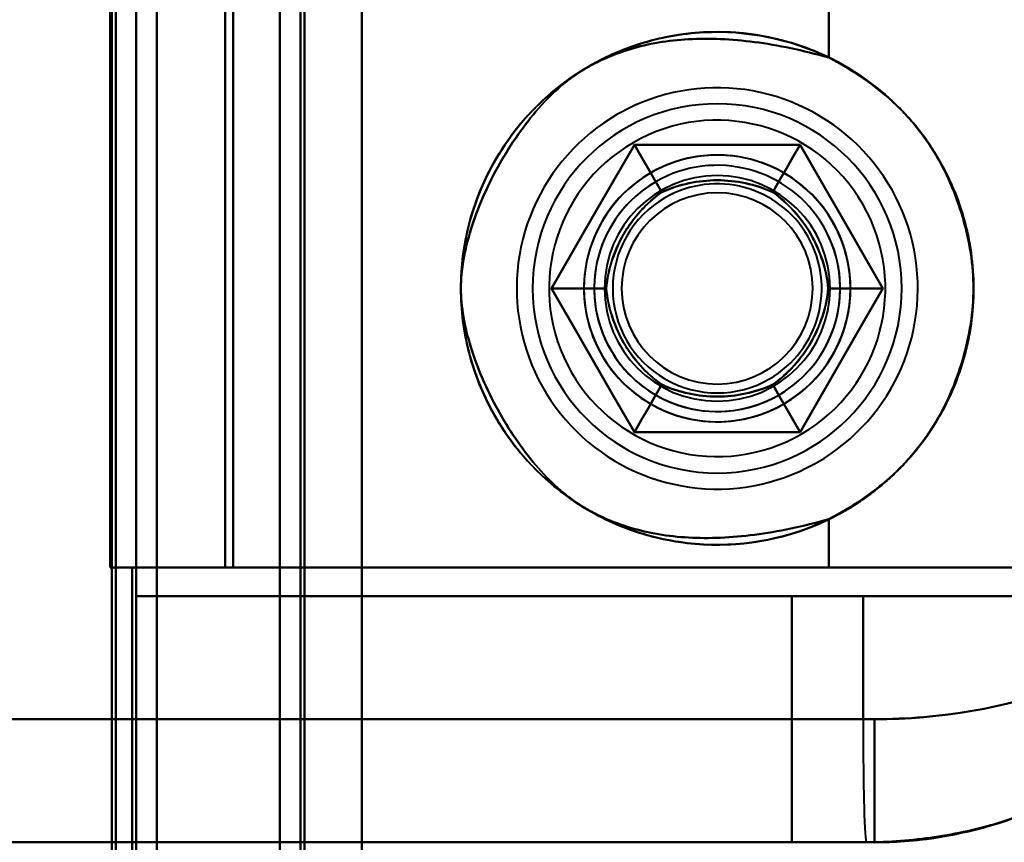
# Model space of a CAD drawing. Header units: millimetres. Extents: x -1442 to 3067, y -120 to 1171.
# Tile 56 of 66: x 414 to 438, y 896 to 916. Entities that reach past the tile are written whole.
import ezdxf

# ---------------------------------------------------------------- set-up
doc = ezdxf.new("R2010")
doc.units = ezdxf.units.MM
doc.layers.add('G-IMPT', color=8, linetype='Continuous', lineweight=40)

# ---------------------------------------------------------------- blocks, each defined once
blk = doc.blocks.new('NEXA 1500 CALQUES_dwg-769064-Gauche')
at = {"layer": 'G-IMPT'}
for p, q in [((420.5, 1097.272), (420.5, 129.472)), ((420.5, 1097.272), (420.5, 129.472)), ((417, 129.472), (417, 1062.272)), ((416.9, 903.072), (417.5, 903.072)), ((417.5, 903.072), (416.9, 903.072)), ((416.9, 903.072), (417.5, 903.072)), ((417.5, 903.072), (416.9, 903.072)), ((417.5, 323.672), (417.5, 903.072)), ((433.887, 903.072), (419.165, 903.072)), ((433.887, 903.072), (419.165, 903.072)), ((419.165, 903.072), (433.887, 903.072)), ((419.165, 903.072), (433.887, 903.072)), ((442.984, 903.072), (433.887, 903.072)), ((442.984, 903.072), (433.887, 903.072)), ((433.887, 903.072), (442.984, 903.072)), ((433.887, 903.072), (442.984, 903.072)), ((417, 902.372), (434.721, 902.372)), ((434.721, 902.372), (417, 902.372)), ((417, 902.372), (434.721, 902.372)), ((434.721, 902.372), (417, 902.372)), ((444.165, 902.372), (432.985, 902.372)), ((444.165, 902.372), (432.985, 902.372)), ((432.985, 902.372), (444.165, 902.372)), ((432.985, 902.372), (444.165, 902.372)), ((434.721, 902.372), (443.207, 902.372)), ((443.207, 902.372), (434.721, 902.372)), ((434.721, 902.372), (443.207, 902.372)), ((443.207, 902.372), (434.721, 902.372)), ((434.721, 899.372), (402.288, 899.372)), ((434.721, 899.372), (402.288, 899.372)), ((402.288, 899.372), (434.721, 899.372)), ((402.288, 899.372), (434.721, 899.372)), ((435, 899.372), (434.721, 899.372)), ((435, 899.372), (434.721, 899.372)), ((434.721, 899.372), (435, 899.372)), ((434.721, 899.372), (435, 899.372)), ((435, 899.372), (435, 896.372)), ((435, 899.372), (435, 896.372)), ((434.805, 896.372), (402, 896.372)), ((434.805, 896.372), (402, 896.372)), ((402, 896.372), (434.805, 896.372)), ((402, 896.372), (434.805, 896.372)), ((435, 896.372), (432.985, 896.372)), ((435, 896.372), (432.985, 896.372)), ((432.985, 896.372), (435, 896.372)), ((432.985, 896.372), (435, 896.372)), ((434.805, 896.372), (435, 896.372)), ((435, 896.372), (434.805, 896.372)), ((434.805, 896.372), (435, 896.372)), ((434.805, 896.372), (435, 896.372))]:
    blk.add_line(p, q, dxfattribs=at)
at = {"layer": 'G-IMPT', "flags": 128}
for points in [[(422.5, 1097.772), (422.5, 855.572), (422.5, 613.372), (422.5, 371.172), (422.5, 128.972)], [(422.5, 128.972), (422.5, 371.172), (422.5, 613.372), (422.5, 855.572), (422.5, 1097.772)], [(422.5, 128.972), (422.5, 371.172), (422.5, 613.372), (422.5, 855.572), (422.5, 1097.772)], [(422.5, 1097.772), (422.5, 855.572), (422.5, 613.372), (422.5, 371.172), (422.5, 128.972)], [(420.5, 129.472), (420.5, 371.422), (420.5, 613.372), (420.5, 855.322), (420.5, 1097.272)], [(420.5, 1097.272), (420.5, 855.322), (420.5, 613.372), (420.5, 371.422), (420.5, 129.472)], [(420.5, 1097.272), (420.5, 855.322), (420.5, 613.372), (420.5, 371.422), (420.5, 129.472)], [(420.5, 129.472), (420.5, 371.422), (420.5, 613.372), (420.5, 855.322), (420.5, 1097.272)], [(420.5, 129.472), (420.5, 371.422), (420.5, 613.372), (420.5, 855.322), (420.5, 1097.272)], [(420.5, 1097.272), (420.5, 855.322), (420.5, 613.372), (420.5, 371.422), (420.5, 129.472)], [(420.5, 1097.272), (420.5, 855.322), (420.5, 613.372), (420.5, 371.422), (420.5, 129.472)], [(420.5, 129.472), (420.5, 371.422), (420.5, 613.372), (420.5, 855.322), (420.5, 1097.272)], [(421, 129.472), (421, 371.422), (421, 613.372), (421, 855.322), (421, 1097.272)], [(421, 1097.272), (421, 855.322), (421, 613.372), (421, 371.422), (421, 129.472)], [(421, 1097.272), (421, 855.322), (421, 613.372), (421, 371.422), (421, 129.472)], [(421, 129.472), (421, 371.422), (421, 613.372), (421, 855.322), (421, 1097.272)], [(421.1, 1097.272), (421.1, 855.322), (421.1, 613.372), (421.1, 371.422), (421.1, 129.472)], [(421.1, 129.472), (421.1, 371.422), (421.1, 613.372), (421.1, 855.322), (421.1, 1097.272)], [(421.1, 129.472), (421.1, 371.422), (421.1, 613.372), (421.1, 855.322), (421.1, 1097.272)], [(421.1, 1097.272), (421.1, 855.322), (421.1, 613.372), (421.1, 371.422), (421.1, 129.472)], [(421.1, 1097.272), (421.1, 855.322), (421.1, 613.372), (421.1, 371.422), (421.1, 129.472)], [(421.1, 129.472), (421.1, 371.422), (421.1, 613.372), (421.1, 855.322), (421.1, 1097.272)], [(421.1, 129.472), (421.1, 371.422), (421.1, 613.372), (421.1, 855.322), (421.1, 1097.272)], [(421.1, 1097.272), (421.1, 855.322), (421.1, 613.372), (421.1, 371.422), (421.1, 129.472)], [(421.1, 129.472), (421.1, 371.422), (421.1, 613.372), (421.1, 855.322), (421.1, 1097.272)], [(421.1, 1097.272), (421.1, 855.322), (421.1, 613.372), (421.1, 371.422), (421.1, 129.472)], [(421.1, 1097.272), (421.1, 855.322), (421.1, 613.372), (421.1, 371.422), (421.1, 129.472)], [(421.1, 129.472), (421.1, 371.422), (421.1, 613.372), (421.1, 855.322), (421.1, 1097.272)], [(422.5, 1097.272), (422.5, 855.322), (422.5, 613.372), (422.5, 371.422), (422.5, 129.472)], [(422.5, 129.472), (422.5, 371.422), (422.5, 613.372), (422.5, 855.322), (422.5, 1097.272)], [(422.5, 129.472), (422.5, 371.422), (422.5, 613.372), (422.5, 855.322), (422.5, 1097.272)], [(422.5, 1097.272), (422.5, 855.322), (422.5, 613.372), (422.5, 371.422), (422.5, 129.472)], [(422.5, 129.472), (422.5, 371.422), (422.5, 613.372), (422.5, 855.322), (422.5, 1097.272)], [(422.5, 1097.272), (422.5, 855.322), (422.5, 613.372), (422.5, 371.422), (422.5, 129.472)], [(422.5, 1097.272), (422.5, 855.322), (422.5, 613.372), (422.5, 371.422), (422.5, 129.472)], [(422.5, 129.472), (422.5, 371.422), (422.5, 613.372), (422.5, 855.322), (422.5, 1097.272)], [(417.5, 128.972), (417.5, 362.422), (417.5, 595.872), (417.5, 829.322), (417.5, 1062.772)], [(417.5, 1062.772), (417.5, 829.322), (417.5, 595.872), (417.5, 362.422), (417.5, 128.972)], [(417.5, 128.972), (417.5, 362.422), (417.5, 595.872), (417.5, 829.322), (417.5, 1062.772)], [(417.5, 1062.772), (417.5, 829.322), (417.5, 595.872), (417.5, 362.422), (417.5, 128.972)], [(416.4, 1062.272), (416.4, 829.072), (416.4, 595.872), (416.4, 362.672), (416.4, 129.472)], [(416.4, 129.472), (416.4, 362.672), (416.4, 595.872), (416.4, 829.072), (416.4, 1062.272)], [(416.4, 1062.272), (416.4, 837.047), (416.4, 611.822), (416.4, 386.597), (416.4, 161.372)], [(416.4, 161.372), (416.4, 386.597), (416.4, 611.822), (416.4, 837.047), (416.4, 1062.272)], [(416.4, 161.372), (416.4, 386.597), (416.4, 611.822), (416.4, 837.047), (416.4, 1062.272)], [(416.4, 1062.272), (416.4, 837.047), (416.4, 611.822), (416.4, 386.597), (416.4, 161.372)], [(416.5, 129.472), (416.5, 362.672), (416.5, 595.872), (416.5, 829.072), (416.5, 1062.272)], [(416.5, 1062.272), (416.5, 829.072), (416.5, 595.872), (416.5, 362.672), (416.5, 129.472)], [(417, 129.472), (417, 362.672), (417, 595.872), (417, 829.072), (417, 1062.272)], [(417, 1062.272), (417, 829.072), (417, 595.872), (417, 362.672), (417, 129.472)], [(417, 1062.272), (417, 829.072), (417, 595.872), (417, 362.672), (417, 129.472)], [(417, 129.472), (417, 362.672), (417, 595.872), (417, 829.072), (417, 1062.272)], [(417, 129.472), (417, 362.672), (417, 595.872), (417, 829.072), (417, 1062.272)], [(417, 1062.272), (417, 829.072), (417, 595.872), (417, 362.672), (417, 129.472)], [(417, 129.472), (417, 362.672), (417, 595.872), (417, 829.072), (417, 1062.272)], [(417, 1062.272), (417, 829.072), (417, 595.872), (417, 362.672), (417, 129.472)], [(416.365, 903.072), (416.365, 919.472), (416.365, 935.872), (416.365, 952.272), (416.365, 968.672)], [(416.365, 968.672), (416.365, 952.272), (416.365, 935.872), (416.365, 919.472), (416.365, 903.072)], [(416.365, 968.672), (416.365, 952.272), (416.365, 935.872), (416.365, 919.472), (416.365, 903.072)], [(416.365, 903.072), (416.365, 919.472), (416.365, 935.872), (416.365, 952.272), (416.365, 968.672)], [(416.365, 968.672), (416.365, 952.272), (416.365, 935.872), (416.365, 919.472), (416.365, 903.072)], [(416.365, 903.072), (416.365, 919.472), (416.365, 935.872), (416.365, 952.272), (416.365, 968.672)], [(416.5, 968.672), (416.5, 952.272), (416.5, 935.872), (416.5, 919.472), (416.5, 903.072)], [(416.5, 903.072), (416.5, 919.472), (416.5, 935.872), (416.5, 952.272), (416.5, 968.672)], [(417.5, 903.072), (417.5, 919.472), (417.5, 935.872), (417.5, 952.272), (417.5, 968.672)], [(417.5, 968.672), (417.5, 952.272), (417.5, 935.872), (417.5, 919.472), (417.5, 903.072)], [(417.5, 968.672), (417.5, 952.272), (417.5, 935.872), (417.5, 919.472), (417.5, 903.072)], [(417.5, 903.072), (417.5, 919.472), (417.5, 935.872), (417.5, 952.272), (417.5, 968.672)], [(419.165, 968.672), (419.165, 952.272), (419.165, 935.872), (419.165, 919.472), (419.165, 903.072)], [(419.165, 903.072), (419.165, 919.472), (419.165, 935.872), (419.165, 952.272), (419.165, 968.672)], [(419.165, 903.072), (419.165, 919.472), (419.165, 935.872), (419.165, 952.272), (419.165, 968.672)], [(419.165, 968.672), (419.165, 952.272), (419.165, 935.872), (419.165, 919.472), (419.165, 903.072)], [(419.365, 968.672), (419.365, 952.272), (419.365, 935.872), (419.365, 919.472), (419.365, 903.072)], [(419.365, 903.072), (419.365, 919.472), (419.365, 935.872), (419.365, 952.272), (419.365, 968.672)], [(419.365, 903.072), (419.365, 919.472), (419.365, 935.872), (419.365, 952.272), (419.365, 968.672)], [(419.365, 968.672), (419.365, 952.272), (419.365, 935.872), (419.365, 919.472), (419.365, 903.072)], [(419.365, 903.072), (419.365, 919.472), (419.365, 935.872), (419.365, 952.272), (419.365, 968.672)], [(419.365, 968.672), (419.365, 952.272), (419.365, 935.872), (419.365, 919.472), (419.365, 903.072)], [(419.365, 968.672), (419.365, 952.272), (419.365, 935.872), (419.365, 919.472), (419.365, 903.072)], [(419.365, 903.072), (419.365, 919.472), (419.365, 935.872), (419.365, 952.272), (419.365, 968.672)], [(422.5, 903.072), (422.5, 919.472), (422.5, 935.872), (422.5, 952.272), (422.5, 968.672)], [(422.5, 968.672), (422.5, 952.272), (422.5, 935.872), (422.5, 919.472), (422.5, 903.072)], [(422.5, 968.672), (422.5, 952.272), (422.5, 935.872), (422.5, 919.472), (422.5, 903.072)], [(422.5, 903.072), (422.5, 919.472), (422.5, 935.872), (422.5, 952.272), (422.5, 968.672)], [(417, 902.372), (417, 906.122), (417, 909.872), (417, 913.622), (417, 917.372)], [(417, 917.372), (417, 913.622), (417, 909.872), (417, 906.122), (417, 902.372)], [(417, 902.372), (417, 906.122), (417, 909.872), (417, 913.622), (417, 917.372)], [(417, 917.372), (417, 913.622), (417, 909.872), (417, 906.122), (417, 902.372)], [(417, 917.372), (417, 913.622), (417, 909.872), (417, 906.122), (417, 902.372)], [(417, 902.372), (417, 906.122), (417, 909.872), (417, 913.622), (417, 917.372)], [(417, 917.372), (417, 913.622), (417, 909.872), (417, 906.122), (417, 902.372)], [(417, 902.372), (417, 906.122), (417, 909.872), (417, 913.622), (417, 917.372)], [(419.165, 916.672), (419.165, 913.272), (419.165, 909.872), (419.165, 906.472), (419.165, 903.072)], [(419.165, 903.072), (419.165, 906.472), (419.165, 909.872), (419.165, 913.272), (419.165, 916.672)], [(419.165, 903.072), (419.165, 906.472), (419.165, 909.872), (419.165, 913.272), (419.165, 916.672)], [(419.165, 916.672), (419.165, 913.272), (419.165, 909.872), (419.165, 906.472), (419.165, 903.072)], [(433.887, 915.499), (433.887, 915.792), (433.887, 916.085), (433.887, 916.379), (433.887, 916.672)], [(433.887, 916.672), (433.887, 916.379), (433.887, 916.085), (433.887, 915.792), (433.887, 915.499)], [(433.887, 915.499), (433.887, 915.792), (433.887, 916.085), (433.887, 916.379), (433.887, 916.672)], [(433.887, 916.672), (433.887, 916.379), (433.887, 916.085), (433.887, 915.792), (433.887, 915.499)], [(433.61, 905.637), (433.778, 905.738), (433.941, 905.846), (434.1, 905.96), (434.254, 906.081), (434.403, 906.207), (434.547, 906.34), (434.686, 906.478), (434.818, 906.621), (434.946, 906.77), (435.067, 906.924), (435.181, 907.082), (435.29, 907.245), (435.392, 907.412), (435.487, 907.583), (435.575, 907.757), (435.656, 907.936), (435.73, 908.117), (435.796, 908.301), (435.855, 908.487), (435.907, 908.676), (435.951, 908.866), (435.987, 909.058), (436.016, 909.252), (436.037, 909.446), (436.05, 909.642), (436.055, 909.837), (436.053, 910.033), (436.043, 910.228), (436.024, 910.423), (435.999, 910.617), (435.965, 910.809), (435.924, 911.001), (435.875, 911.19), (435.818, 911.377), (435.754, 911.562), (435.683, 911.744), (435.605, 911.923), (435.519, 912.099), (435.427, 912.272), (435.327, 912.44), (435.221, 912.605), (435.109, 912.765), (434.99, 912.92), (434.865, 913.07), (434.734, 913.216), (434.598, 913.356), (434.455, 913.49), (434.308, 913.619), (434.156, 913.742), (433.999, 913.858), (433.837, 913.968), (433.671, 914.072), (433.501, 914.169), (433.327, 914.259), (433.15, 914.342), (432.97, 914.417), (432.787, 914.486), (432.601, 914.547), (432.413, 914.601), (432.223, 914.647), (432.031, 914.685), (431.838, 914.716), (431.644, 914.739), (431.449, 914.755), (431.253, 914.762), (431.058, 914.762), (430.862, 914.753), (430.667, 914.737), (430.473, 914.714), (430.28, 914.682), (430.088, 914.643), (429.898, 914.596), (429.711, 914.541), (429.525, 914.479), (429.342, 914.41), (429.162, 914.334), (428.985, 914.25), (428.812, 914.159), (428.72, 914.108)], [(428.72, 914.108), (428.553, 914.006), (428.389, 913.899), (428.231, 913.784), (428.076, 913.664), (427.927, 913.537), (427.783, 913.405), (427.645, 913.267), (427.512, 913.123), (427.385, 912.975), (427.264, 912.821), (427.149, 912.663), (427.041, 912.5), (426.939, 912.333), (426.844, 912.162), (426.756, 911.987), (426.675, 911.809), (426.601, 911.628), (426.534, 911.444), (426.475, 911.258), (426.423, 911.069), (426.379, 910.878), (426.343, 910.686), (426.314, 910.493), (426.293, 910.298), (426.28, 910.103), (426.275, 909.908), (426.277, 909.712), (426.288, 909.517), (426.306, 909.322), (426.332, 909.128), (426.365, 908.935), (426.407, 908.744), (426.456, 908.555), (426.512, 908.367), (426.576, 908.183), (426.647, 908), (426.726, 907.821), (426.811, 907.645), (426.904, 907.473), (427.003, 907.304), (427.109, 907.14), (427.222, 906.98), (427.34, 906.825), (427.465, 906.674), (427.596, 906.529), (427.733, 906.389), (427.875, 906.254), (428.022, 906.126), (428.175, 906.003), (428.332, 905.886), (428.493, 905.776), (428.659, 905.673), (428.829, 905.576), (429.003, 905.486), (429.18, 905.403), (429.36, 905.327), (429.544, 905.259), (429.729, 905.197), (429.917, 905.144), (430.107, 905.098), (430.299, 905.059), (430.492, 905.028), (430.687, 905.005), (430.882, 904.99), (431.077, 904.983), (431.273, 904.983), (431.468, 904.991), (431.663, 905.007), (431.857, 905.031), (432.05, 905.063), (432.242, 905.102), (432.432, 905.149), (432.62, 905.203), (432.805, 905.265), (432.988, 905.334), (433.168, 905.411), (433.345, 905.495), (433.518, 905.585), (433.61, 905.637)], [(427.124, 909.872), (427.629, 910.747), (428.134, 911.622), (428.639, 912.497), (429.144, 913.372)], [(429.144, 913.372), (428.639, 912.497), (428.134, 911.622), (427.629, 910.747), (427.124, 909.872)], [(427.124, 909.872), (427.629, 910.747), (428.134, 911.622), (428.639, 912.497), (429.144, 913.372)], [(427.124, 909.872), (427.629, 910.747), (428.134, 911.622), (428.639, 912.497), (429.144, 913.372)], [(429.144, 913.372), (428.639, 912.497), (428.134, 911.622), (427.629, 910.747), (427.124, 909.872)], [(429.144, 913.372), (428.639, 912.497), (428.134, 911.622), (427.629, 910.747), (427.124, 909.872)], [(429.144, 913.372), (429.311, 913.084), (429.478, 912.795), (429.644, 912.507), (429.811, 912.218)], [(429.811, 912.218), (429.644, 912.507), (429.478, 912.795), (429.311, 913.084), (429.144, 913.372)], [(429.144, 913.372), (430.155, 913.372), (431.165, 913.372), (432.176, 913.372), (433.186, 913.372)], [(433.186, 913.372), (432.176, 913.372), (431.165, 913.372), (430.155, 913.372), (429.144, 913.372)], [(429.144, 913.372), (430.155, 913.372), (431.165, 913.372), (432.176, 913.372), (433.186, 913.372)], [(429.144, 913.372), (430.155, 913.372), (431.165, 913.372), (432.176, 913.372), (433.186, 913.372)], [(433.186, 913.372), (432.176, 913.372), (431.165, 913.372), (430.155, 913.372), (429.144, 913.372)], [(433.186, 913.372), (432.176, 913.372), (431.165, 913.372), (430.155, 913.372), (429.144, 913.372)], [(433.186, 913.372), (433.019, 913.084), (432.853, 912.795), (432.686, 912.507), (432.52, 912.218)], [(432.52, 912.218), (432.686, 912.507), (432.853, 912.795), (433.019, 913.084), (433.186, 913.372)], [(433.186, 913.372), (433.691, 912.497), (434.196, 911.622), (434.701, 910.747), (435.207, 909.872)], [(435.207, 909.872), (434.701, 910.747), (434.196, 911.622), (433.691, 912.497), (433.186, 913.372)], [(433.186, 913.372), (433.691, 912.497), (434.196, 911.622), (434.701, 910.747), (435.207, 909.872)], [(433.186, 913.372), (433.691, 912.497), (434.196, 911.622), (434.701, 910.747), (435.207, 909.872)], [(435.207, 909.872), (434.701, 910.747), (434.196, 911.622), (433.691, 912.497), (433.186, 913.372)], [(435.207, 909.872), (434.701, 910.747), (434.196, 911.622), (433.691, 912.497), (433.186, 913.372)], [(429.144, 906.372), (428.639, 907.247), (428.134, 908.122), (427.629, 908.997), (427.124, 909.872)], [(427.124, 909.872), (427.457, 909.872), (427.79, 909.872), (428.123, 909.872), (428.456, 909.872)], [(428.456, 909.872), (428.123, 909.872), (427.79, 909.872), (427.457, 909.872), (427.124, 909.872)], [(427.124, 909.872), (427.629, 908.997), (428.134, 908.122), (428.639, 907.247), (429.144, 906.372)], [(429.144, 906.372), (428.639, 907.247), (428.134, 908.122), (427.629, 908.997), (427.124, 909.872)], [(429.144, 906.372), (428.639, 907.247), (428.134, 908.122), (427.629, 908.997), (427.124, 909.872)], [(427.124, 909.872), (427.629, 908.997), (428.134, 908.122), (428.639, 907.247), (429.144, 906.372)], [(427.124, 909.872), (427.629, 908.997), (428.134, 908.122), (428.639, 907.247), (429.144, 906.372)], [(435.207, 909.872), (434.701, 908.997), (434.196, 908.122), (433.691, 907.247), (433.186, 906.372)], [(433.186, 906.372), (433.691, 907.247), (434.196, 908.122), (434.701, 908.997), (435.207, 909.872)], [(435.207, 909.872), (434.701, 908.997), (434.196, 908.122), (433.691, 907.247), (433.186, 906.372)], [(435.207, 909.872), (434.701, 908.997), (434.196, 908.122), (433.691, 907.247), (433.186, 906.372)], [(433.186, 906.372), (433.691, 907.247), (434.196, 908.122), (434.701, 908.997), (435.207, 909.872)], [(433.186, 906.372), (433.691, 907.247), (434.196, 908.122), (434.701, 908.997), (435.207, 909.872)], [(433.874, 909.872), (434.207, 909.872), (434.54, 909.872), (434.873, 909.872), (435.207, 909.872)], [(435.207, 909.872), (434.873, 909.872), (434.54, 909.872), (434.207, 909.872), (433.874, 909.872)], [(429.144, 906.372), (429.311, 906.661), (429.478, 906.949), (429.644, 907.238), (429.811, 907.526)], [(429.811, 907.526), (429.644, 907.238), (429.478, 906.949), (429.311, 906.661), (429.144, 906.372)], [(433.186, 906.372), (433.019, 906.661), (432.853, 906.949), (432.686, 907.238), (432.52, 907.526)], [(432.52, 907.526), (432.686, 907.238), (432.853, 906.949), (433.019, 906.661), (433.186, 906.372)], [(433.186, 906.372), (432.176, 906.372), (431.165, 906.372), (430.155, 906.372), (429.144, 906.372)], [(429.144, 906.372), (430.155, 906.372), (431.165, 906.372), (432.176, 906.372), (433.186, 906.372)], [(433.186, 906.372), (432.176, 906.372), (431.165, 906.372), (430.155, 906.372), (429.144, 906.372)], [(433.186, 906.372), (432.176, 906.372), (431.165, 906.372), (430.155, 906.372), (429.144, 906.372)], [(429.144, 906.372), (430.155, 906.372), (431.165, 906.372), (432.176, 906.372), (433.186, 906.372)], [(429.144, 906.372), (430.155, 906.372), (431.165, 906.372), (432.176, 906.372), (433.186, 906.372)], [(433.887, 903.072), (433.887, 903.366), (433.887, 903.659), (433.887, 903.953), (433.887, 904.246)], [(433.887, 904.246), (433.887, 903.953), (433.887, 903.659), (433.887, 903.366), (433.887, 903.072)], [(433.887, 903.072), (433.887, 903.366), (433.887, 903.659), (433.887, 903.953), (433.887, 904.246)], [(433.887, 904.246), (433.887, 903.953), (433.887, 903.659), (433.887, 903.366), (433.887, 903.072)], [(416.95, 903.072), (416.804, 903.072), (416.658, 903.072), (416.511, 903.072), (416.365, 903.072)], [(416.365, 903.072), (416.382, 903.072), (416.399, 903.072), (416.416, 903.072), (416.433, 903.072)], [(416.365, 903.072), (416.511, 903.072), (416.658, 903.072), (416.804, 903.072), (416.95, 903.072)], [(416.433, 903.072), (416.416, 903.072), (416.399, 903.072), (416.382, 903.072), (416.365, 903.072)], [(416.365, 903.072), (416.499, 903.072), (416.633, 903.072), (416.766, 903.072), (416.9, 903.072)], [(416.9, 903.072), (416.766, 903.072), (416.633, 903.072), (416.499, 903.072), (416.365, 903.072)], [(416.433, 903.072), (416.449, 903.072), (416.466, 903.072), (416.483, 903.072), (416.5, 903.072)], [(416.5, 903.072), (416.483, 903.072), (416.466, 903.072), (416.449, 903.072), (416.433, 903.072)], [(417, 903.072), (416.875, 903.072), (416.75, 903.072), (416.625, 903.072), (416.5, 903.072)], [(416.5, 903.072), (416.5, 758.222), (416.5, 613.372), (416.5, 468.522), (416.5, 323.672)], [(416.5, 323.672), (416.5, 468.522), (416.5, 613.372), (416.5, 758.222), (416.5, 903.072)], [(416.5, 903.072), (416.625, 903.072), (416.75, 903.072), (416.875, 903.072), (417, 903.072)], [(416.5, 903.072), (416.5, 758.222), (416.5, 613.372), (416.5, 468.522), (416.5, 323.672)], [(416.5, 323.672), (416.5, 468.522), (416.5, 613.372), (416.5, 758.222), (416.5, 903.072)], [(416.5, 903.072), (416.625, 903.072), (416.75, 903.072), (416.875, 903.072), (417, 903.072)], [(417, 903.072), (416.875, 903.072), (416.75, 903.072), (416.625, 903.072), (416.5, 903.072)], [(416.9, 903.072), (416.9, 758.222), (416.9, 613.372), (416.9, 468.522), (416.9, 323.672)], [(419.165, 903.072), (418.599, 903.072), (418.033, 903.072), (417.466, 903.072), (416.9, 903.072)], [(416.9, 323.672), (416.9, 468.522), (416.9, 613.372), (416.9, 758.222), (416.9, 903.072)], [(416.9, 903.072), (417.466, 903.072), (418.033, 903.072), (418.599, 903.072), (419.165, 903.072)], [(416.9, 323.672), (416.9, 468.522), (416.9, 613.372), (416.9, 758.222), (416.9, 903.072)], [(416.9, 903.072), (417.466, 903.072), (418.033, 903.072), (418.599, 903.072), (419.165, 903.072)], [(416.9, 903.072), (416.9, 758.222), (416.9, 613.372), (416.9, 468.522), (416.9, 323.672)], [(419.165, 903.072), (418.599, 903.072), (418.033, 903.072), (417.466, 903.072), (416.9, 903.072)], [(416.9, 903.072), (416.9, 758.222), (416.9, 613.372), (416.9, 468.522), (416.9, 323.672)], [(416.9, 323.672), (416.9, 468.522), (416.9, 613.372), (416.9, 758.222), (416.9, 903.072)], [(417, 903.072), (416.987, 903.072), (416.975, 903.072), (416.962, 903.072), (416.95, 903.072)], [(416.95, 903.072), (416.962, 903.072), (416.975, 903.072), (416.987, 903.072), (417, 903.072)], [(417, 323.672), (417, 468.522), (417, 613.372), (417, 758.222), (417, 903.072)], [(417, 903.072), (417, 758.222), (417, 613.372), (417, 468.522), (417, 323.672)], [(417, 323.672), (417, 468.522), (417, 613.372), (417, 758.222), (417, 903.072)], [(417, 903.072), (417, 758.222), (417, 613.372), (417, 468.522), (417, 323.672)], [(417, 323.672), (417, 468.522), (417, 613.372), (417, 758.222), (417, 903.072)], [(417, 903.072), (417, 758.222), (417, 613.372), (417, 468.522), (417, 323.672)], [(417.5, 323.672), (417.5, 468.522), (417.5, 613.372), (417.5, 758.222), (417.5, 903.072)], [(417.5, 903.072), (417.966, 903.072), (418.433, 903.072), (418.899, 903.072), (419.365, 903.072)], [(419.365, 903.072), (418.899, 903.072), (418.433, 903.072), (417.966, 903.072), (417.5, 903.072)], [(417.5, 903.072), (417.966, 903.072), (418.433, 903.072), (418.899, 903.072), (419.365, 903.072)], [(417.5, 903.072), (417.5, 758.222), (417.5, 613.372), (417.5, 468.522), (417.5, 323.672)], [(419.365, 903.072), (418.899, 903.072), (418.433, 903.072), (417.966, 903.072), (417.5, 903.072)], [(417.5, 903.072), (417.5, 758.222), (417.5, 613.372), (417.5, 468.522), (417.5, 323.672)], [(417.5, 323.672), (417.5, 468.522), (417.5, 613.372), (417.5, 758.222), (417.5, 903.072)], [(422.5, 903.072), (421.716, 903.072), (420.933, 903.072), (420.149, 903.072), (419.365, 903.072)], [(419.365, 903.072), (420.149, 903.072), (420.933, 903.072), (421.716, 903.072), (422.5, 903.072)], [(419.365, 903.072), (420.149, 903.072), (420.933, 903.072), (421.716, 903.072), (422.5, 903.072)], [(422.5, 903.072), (421.716, 903.072), (420.933, 903.072), (420.149, 903.072), (419.365, 903.072)], [(422.5, 323.672), (422.5, 468.522), (422.5, 613.372), (422.5, 758.222), (422.5, 903.072)], [(422.5, 903.072), (422.5, 758.222), (422.5, 613.372), (422.5, 468.522), (422.5, 323.672)], [(443.605, 903.072), (438.329, 903.072), (433.052, 903.072), (427.776, 903.072), (422.5, 903.072)], [(422.5, 903.072), (422.5, 758.222), (422.5, 613.372), (422.5, 468.522), (422.5, 323.672)], [(422.5, 323.672), (422.5, 468.522), (422.5, 613.372), (422.5, 758.222), (422.5, 903.072)], [(422.5, 903.072), (427.776, 903.072), (433.052, 903.072), (438.329, 903.072), (443.605, 903.072)], [(422.5, 903.072), (427.776, 903.072), (433.052, 903.072), (438.329, 903.072), (443.605, 903.072)], [(443.605, 903.072), (438.329, 903.072), (433.052, 903.072), (427.776, 903.072), (422.5, 903.072)], [(432.985, 902.372), (428.988, 902.372), (424.992, 902.372), (420.996, 902.372), (417, 902.372)], [(417, 902.372), (420.996, 902.372), (424.992, 902.372), (428.988, 902.372), (432.985, 902.372)], [(417, 902.372), (420.996, 902.372), (424.992, 902.372), (428.988, 902.372), (432.985, 902.372)], [(432.985, 902.372), (428.988, 902.372), (424.992, 902.372), (420.996, 902.372), (417, 902.372)], [(432.985, 902.372), (432.985, 900.872), (432.985, 899.372), (432.985, 897.872), (432.985, 896.372)], [(432.985, 896.372), (432.985, 897.872), (432.985, 899.372), (432.985, 900.872), (432.985, 902.372)], [(432.985, 896.372), (432.985, 897.872), (432.985, 899.372), (432.985, 900.872), (432.985, 902.372)], [(432.985, 902.372), (432.985, 900.872), (432.985, 899.372), (432.985, 897.872), (432.985, 896.372)], [(434.721, 899.372), (434.721, 900.122), (434.721, 900.872), (434.721, 901.622), (434.721, 902.372)], [(434.721, 902.372), (434.721, 901.622), (434.721, 900.872), (434.721, 900.122), (434.721, 899.372)], [(434.721, 899.372), (434.721, 900.122), (434.721, 900.872), (434.721, 901.622), (434.721, 902.372)], [(434.721, 902.372), (434.721, 901.622), (434.721, 900.872), (434.721, 900.122), (434.721, 899.372)], [(402, 896.372), (416.569, 896.372), (431.182, 896.372), (434.805, 896.372)], [(434.805, 896.372), (420.183, 896.372), (405.601, 896.372), (402, 896.372)], [(432.985, 896.372), (427.238, 896.372), (421.492, 896.372), (415.746, 896.372), (410, 896.372)], [(410, 896.372), (415.746, 896.372), (421.492, 896.372), (427.238, 896.372), (432.985, 896.372)], [(410, 896.372), (415.746, 896.372), (421.492, 896.372), (427.238, 896.372), (432.985, 896.372)], [(432.985, 896.372), (427.238, 896.372), (421.492, 896.372), (415.746, 896.372), (410, 896.372)]]:
    blk.add_lwpolyline(points, dxfattribs=at)
at = {"layer": 'G-IMPT'}
for radius, start, end in [(6.25, 0, 180), (6.25, 0, 180), (6.25, 0, 180), (6.25, 360, 180), (4.5, 360, 180), (4.5, 0, 180), (4.5, 0, 180), (4.5, 360, 180), (4.1, 300, 120), (4.1, 300, 120), (4.1, 120, 210), (4.1, 120, 210), (3.25, 30, 210), (3.25, 0, 180), (3.25, 0, 120), (3.25, 300, 120), (3, 30, 210), (3, 30, 210), (3, 30, 210), (3, 300, 120), (3.25, 120, 210), (3.25, 120, 300), (2.75, 0, 180), (2.75, 0, 180), (2.75, 0, 180), (2.75, 0, 180), (2.75, 0, 180), (2.75, 0, 180), (2.75, 0, 180), (2.75, 0, 180), (3, 120, 300), (2.548, 300, 120), (2.548, 300, 120), (2.548, 300, 120), (2.548, 300, 120), (2.548, 120, 300), (2.548, 120, 300), (2.548, 120, 300), (2.548, 120, 300), (2.33, 84.284, 264.284), (2.33, 84.284, 264.284), (2.33, 84.284, 264.284), (2.33, 84.284, 264.284), (2.33, 264.284, 84.284), (2.33, 264.284, 84.284), (2.33, 264.284, 84.284), (2.33, 264.284, 84.284), (3.25, 210, 30), (3, 210, 30), (3, 210, 30), (3, 300, 30), (6.25, 180, 0), (6.25, 180, 0), (6.25, 180, 0), (6.25, 180, 360), (4.5, 180, 0), (4.5, 180, 0), (4.5, 180, 0), (4.5, 180, 360), (3.25, 180, 0), (2.75, 180, 0), (2.75, 180, 360), (2.75, 180, 0), (2.75, 180, 0), (2.75, 180, 0), (2.75, 180, 0), (2.75, 180, 0), (2.75, 180, 0), (3.25, 300, 0), (3.25, 210, 300), (3, 210, 300), (4.1, 210, 300), (4.1, 210, 300)]:
    blk.add_arc((431.165, 909.872), radius, start, end, dxfattribs=at)
blk.add_ellipse((434.805, 899.372), major_axis=(0, 3), ratio=0.027856, start_param=1.570796, end_param=3.141593, dxfattribs=at)
blk.add_ellipse((434.805, 899.372), major_axis=(0, 3), ratio=0.027856, start_param=1.570796, end_param=3.141593, dxfattribs=at)
blk.add_ellipse((434.805, 899.372), major_axis=(0, 3), ratio=0.027856, start_param=1.570796, end_param=3.141593, dxfattribs=at)
blk.add_ellipse((434.805, 899.372), major_axis=(0, 3), ratio=0.027856, start_param=1.570796, end_param=3.141593, dxfattribs=at)
for points, knots in [([(433.887, 915.499), (432.946, 915.954), (431.356, 916.278), (429.245, 915.892), (427.787, 915.21), (426.576, 914.21), (425.646, 912.944), (425.051, 911.464), (424.915, 910.404), (424.915, 909.872)], [0, 0, 0, 0, 0.25, 0.375, 0.5, 0.625, 0.75, 0.875, 1, 1, 1, 1]), ([(424.915, 909.872), (424.915, 910.404), (425.051, 911.464), (425.646, 912.944), (426.576, 914.21), (427.787, 915.21), (429.245, 915.892), (431.356, 916.278), (432.946, 915.954), (433.887, 915.499)], [0, 0, 0, 0, 0.125, 0.25, 0.375, 0.5, 0.625, 0.75, 1, 1, 1, 1]), ([(433.887, 904.246), (433.251, 904.069), (432.045, 903.817), (430.701, 903.76), (429.724, 903.868), (429.041, 904.027), (428.512, 904.223), (428.113, 904.42), (427.828, 904.584), (427.55, 904.777), (427.182, 905.085), (426.559, 905.731), (425.924, 906.663), (425.429, 907.673), (425.143, 908.438), (424.959, 909.19), (424.893, 909.872), (424.959, 910.555), (425.143, 911.307), (425.429, 912.072), (425.924, 913.082), (426.559, 914.014), (427.182, 914.66), (427.55, 914.967), (427.828, 915.161), (428.113, 915.325), (428.512, 915.521), (429.041, 915.717), (429.724, 915.876), (430.701, 915.985), (432.045, 915.928), (433.251, 915.676), (433.887, 915.499)], [0, 0, 0, 0, 0.0625, 0.125, 0.15625, 0.1875, 0.21875, 0.234375, 0.25, 0.265625, 0.28125, 0.3125, 0.375, 0.40625, 0.4375, 0.46875, 0.5, 0.53125, 0.5625, 0.59375, 0.625, 0.6875, 0.71875, 0.734375, 0.75, 0.765625, 0.78125, 0.8125, 0.84375, 0.875, 0.9375, 1, 1, 1, 1]), ([(433.887, 915.499), (433.251, 915.676), (432.045, 915.928), (430.701, 915.985), (429.724, 915.876), (429.041, 915.717), (428.512, 915.521), (428.113, 915.325), (427.828, 915.161), (427.55, 914.967), (427.182, 914.66), (426.559, 914.014), (425.924, 913.082), (425.429, 912.072), (425.143, 911.307), (424.959, 910.555), (424.893, 909.872), (424.959, 909.19), (425.143, 908.438), (425.429, 907.673), (425.924, 906.663), (426.559, 905.731), (427.182, 905.085), (427.55, 904.777), (427.828, 904.584), (428.113, 904.42), (428.512, 904.223), (429.041, 904.027), (429.724, 903.868), (430.701, 903.76), (432.045, 903.817), (433.251, 904.069), (433.887, 904.246)], [0, 0, 0, 0, 0.0625, 0.125, 0.15625, 0.1875, 0.21875, 0.234375, 0.25, 0.265625, 0.28125, 0.3125, 0.375, 0.40625, 0.4375, 0.46875, 0.5, 0.53125, 0.5625, 0.59375, 0.625, 0.6875, 0.71875, 0.734375, 0.75, 0.765625, 0.78125, 0.8125, 0.84375, 0.875, 0.9375, 1, 1, 1, 1]), ([(437.415, 909.872), (437.415, 910.16), (437.385, 910.594), (437.284, 911.168), (437.143, 911.736), (436.939, 912.298), (436.675, 912.833), (436.452, 913.215), (436.208, 913.573), (435.943, 913.909), (435.656, 914.226), (435.345, 914.526), (435.01, 914.806), (434.536, 915.149), (434.153, 915.37), (433.887, 915.499)], [0, 0, 0, 0, 0.125, 0.1875, 0.25, 0.375, 0.4375, 0.5, 0.5625, 0.625, 0.6875, 0.75, 0.8125, 0.875, 1, 1, 1, 1]), ([(433.887, 915.499), (434.153, 915.37), (434.536, 915.15), (435.009, 914.807), (435.345, 914.526), (435.656, 914.226), (435.943, 913.909), (436.209, 913.572), (436.453, 913.214), (436.676, 912.832), (436.939, 912.297), (437.144, 911.735), (437.285, 911.168), (437.385, 910.594), (437.415, 910.16), (437.415, 909.872)], [0, 0, 0, 0, 0.125, 0.1875, 0.25, 0.3125, 0.375, 0.4375, 0.5, 0.5625, 0.625, 0.75, 0.8125, 0.875, 1, 1, 1, 1]), ([(433.887, 915.499), (434.448, 915.205), (435.192, 914.699), (435.979, 913.89), (436.463, 913.226), (436.86, 912.463), (437.168, 911.612), (437.367, 910.725), (437.439, 909.871), (437.367, 909.018), (437.101, 907.835), (436.623, 906.738), (435.979, 905.856), (435.192, 905.046), (434.448, 904.54), (433.887, 904.246)], [0, 0, 0, 0, 0.125, 0.1875, 0.25, 0.3125, 0.375, 0.4375, 0.5, 0.5625, 0.625, 0.75, 0.8125, 0.875, 1, 1, 1, 1]), ([(433.887, 904.246), (434.448, 904.54), (435.192, 905.046), (435.979, 905.855), (436.463, 906.519), (436.86, 907.281), (437.168, 908.133), (437.367, 909.02), (437.439, 909.874), (437.367, 910.726), (437.101, 911.91), (436.623, 913.006), (435.979, 913.889), (435.192, 914.698), (434.448, 915.204), (433.887, 915.499)], [0, 0, 0, 0, 0.125, 0.1875, 0.25, 0.3125, 0.375, 0.4375, 0.5, 0.5625, 0.625, 0.75, 0.8125, 0.875, 1, 1, 1, 1]), ([(424.915, 909.872), (424.915, 909.34), (425.051, 908.281), (425.646, 906.801), (426.576, 905.535), (427.787, 904.535), (429.245, 903.852), (431.356, 903.467), (432.946, 903.791), (433.887, 904.246)], [0, 0, 0, 0, 0.125, 0.25, 0.375, 0.5, 0.625, 0.75, 1, 1, 1, 1]), ([(433.887, 904.246), (432.946, 903.791), (431.356, 903.467), (429.245, 903.852), (427.787, 904.535), (426.576, 905.535), (425.646, 906.801), (425.051, 908.281), (424.915, 909.34), (424.915, 909.872)], [0, 0, 0, 0, 0.25, 0.375, 0.5, 0.625, 0.75, 0.875, 1, 1, 1, 1]), ([(433.887, 904.246), (434.153, 904.375), (434.536, 904.595), (435.009, 904.938), (435.345, 905.218), (435.656, 905.518), (435.943, 905.836), (436.209, 906.173), (436.453, 906.531), (436.676, 906.913), (436.939, 907.448), (437.144, 908.009), (437.285, 908.577), (437.385, 909.151), (437.415, 909.585), (437.415, 909.872)], [0, 0, 0, 0, 0.125, 0.1875, 0.25, 0.3125, 0.375, 0.4375, 0.5, 0.5625, 0.625, 0.75, 0.8125, 0.875, 1, 1, 1, 1]), ([(437.415, 909.872), (437.415, 909.585), (437.385, 909.151), (437.284, 908.576), (437.143, 908.009), (436.939, 907.447), (436.675, 906.912), (436.452, 906.53), (436.208, 906.172), (435.943, 905.835), (435.656, 905.518), (435.345, 905.219), (435.01, 904.938), (434.536, 904.595), (434.153, 904.375), (433.887, 904.246)], [0, 0, 0, 0, 0.125, 0.1875, 0.25, 0.375, 0.4375, 0.5, 0.5625, 0.625, 0.6875, 0.75, 0.8125, 0.875, 1, 1, 1, 1]), ([(443.206, 902.372), (442.748, 901.912), (441.672, 901.068), (439.008, 899.787), (436.604, 899.372), (435, 899.372)], [0, 0, 0, 0, 0.25, 0.5, 1, 1, 1, 1]), ([(435, 896.372), (435.564, 896.372), (436.396, 896.444), (437.457, 896.668), (438.221, 896.894), (438.957, 897.177), (439.658, 897.513), (440.316, 897.891), (440.923, 898.305), (441.471, 898.738), (442.132, 899.339), (442.863, 900.147), (443.608, 901.228), (443.997, 901.986), (444.165, 902.372)], [0, 0, 0, 0, 0.125, 0.1875, 0.25, 0.3125, 0.375, 0.4375, 0.5, 0.5625, 0.625, 0.75, 0.875, 1, 1, 1, 1]), ([(444.165, 902.372), (443.779, 901.487), (443.005, 900.244), (441.651, 898.858), (440.496, 897.976), (439.226, 897.271), (437.415, 896.584), (435.966, 896.372), (435, 896.372)], [0, 0, 0, 0, 0.25, 0.375, 0.5, 0.625, 0.75, 1, 1, 1, 1]), ([(444.165, 902.372), (443.996, 901.976), (443.704, 901.402), (443.237, 900.681), (442.846, 900.163), (442.423, 899.663), (441.967, 899.183), (441.47, 898.727), (440.923, 898.306), (440.316, 897.902), (439.658, 897.517), (438.955, 897.173), (438.221, 896.893), (437.459, 896.681), (436.401, 896.467), (435.568, 896.388), (435, 896.372)], [0, 0, 0, 0, 0.125, 0.1875, 0.25, 0.3125, 0.375, 0.4375, 0.5, 0.5625, 0.625, 0.6875, 0.75, 0.8125, 0.875, 1, 1, 1, 1]), ([(444.165, 902.372), (443.997, 901.986), (443.609, 901.229), (442.865, 900.15), (442.139, 899.345), (441.481, 898.747), (440.936, 898.314), (440.331, 897.901), (439.675, 897.521), (438.974, 897.185), (438.238, 896.9), (437.471, 896.671), (436.406, 896.445), (435.569, 896.372), (435, 896.372)], [0, 0, 0, 0, 0.125, 0.25, 0.375, 0.4375, 0.5, 0.5625, 0.625, 0.6875, 0.75, 0.8125, 0.875, 1, 1, 1, 1]), ([(435, 896.372), (435.966, 896.372), (437.415, 896.584), (439.226, 897.271), (440.496, 897.976), (441.651, 898.858), (443.005, 900.244), (443.779, 901.487), (444.165, 902.372)], [0, 0, 0, 0, 0.25, 0.375, 0.5, 0.625, 0.75, 1, 1, 1, 1]), ([(435, 896.372), (435.573, 896.389), (436.411, 896.469), (437.474, 896.685), (438.238, 896.898), (438.973, 897.179), (439.674, 897.525), (440.331, 897.911), (440.936, 898.315), (441.48, 898.736), (441.974, 899.19), (442.427, 899.668), (442.849, 900.166), (443.238, 900.683), (443.704, 901.403), (443.996, 901.976), (444.165, 902.372)], [0, 0, 0, 0, 0.125, 0.1875, 0.25, 0.3125, 0.375, 0.4375, 0.5, 0.5625, 0.625, 0.6875, 0.75, 0.8125, 0.875, 1, 1, 1, 1])]:
    blk.add_open_spline(points, degree=3, knots=knots, dxfattribs=at)
for points in [[(429.811, 912.218), (430.244, 912.411), (431.165, 912.604), (432.086, 912.411), (432.52, 912.218)], [(432.52, 912.218), (432.094, 912.41), (431.165, 912.606), (430.236, 912.41), (429.811, 912.218)], [(428.456, 909.872), (428.506, 910.344), (428.799, 911.238), (429.427, 911.939), (429.811, 912.218)], [(429.811, 912.218), (429.432, 911.946), (428.798, 911.239), (428.502, 910.336), (428.456, 909.872)], [(432.52, 912.218), (432.904, 911.939), (433.531, 911.239), (433.824, 910.345), (433.874, 909.872)], [(433.874, 909.872), (433.828, 910.336), (433.532, 911.239), (432.898, 911.946), (432.52, 912.218)], [(429.811, 907.526), (429.427, 907.805), (428.799, 908.506), (428.506, 909.4), (428.456, 909.872)], [(428.456, 909.872), (428.503, 909.408), (428.798, 908.505), (429.432, 907.798), (429.811, 907.526)], [(433.874, 909.872), (433.824, 909.4), (433.531, 908.506), (432.904, 907.806), (432.52, 907.526)], [(432.52, 907.526), (432.898, 907.799), (433.532, 908.506), (433.828, 909.408), (433.874, 909.872)], [(432.52, 907.526), (432.086, 907.333), (431.165, 907.14), (430.245, 907.333), (429.811, 907.526)], [(429.811, 907.526), (430.236, 907.334), (431.165, 907.139), (432.095, 907.334), (432.52, 907.526)], [(435, 899.372), (435.802, 899.376), (437.406, 899.512), (439.674, 900.113), (441.672, 901.07), (442.748, 901.903), (443.207, 902.372)], [(435, 896.372), (435.966, 896.372), (437.898, 896.654), (440.554, 897.888), (442.748, 899.829), (443.779, 901.487), (444.165, 902.372)], [(443.207, 902.372), (442.748, 901.906), (441.672, 901.075), (439.674, 900.113), (437.406, 899.506), (435.802, 899.374), (435, 899.372)], [(444.165, 902.372), (443.779, 901.487), (442.748, 899.829), (440.554, 897.888), (437.898, 896.654), (435.966, 896.372), (435, 896.372)], [(435, 899.372), (436.604, 899.372), (439.811, 899.924), (442.29, 901.451), (443.206, 902.372)], [(435, 899.372), (435, 899.019), (435, 898.245), (435, 897.184), (435, 896.525), (435, 896.372), (435, 896.372)], [(435, 896.372), (435, 896.372), (435, 896.525), (435, 897.184), (435, 898.245), (435, 899.019), (435, 899.372)]]:
    blk.add_open_spline(points, degree=3, dxfattribs=at)

msp = doc.modelspace()

# ---------------------------------------------------------------- block references
at = {"layer": 'G-IMPT'}
msp.add_blockref('NEXA 1500 CALQUES_dwg-769064-Gauche', (0, 0), dxfattribs=at)

doc.saveas('drawing.dxf')
